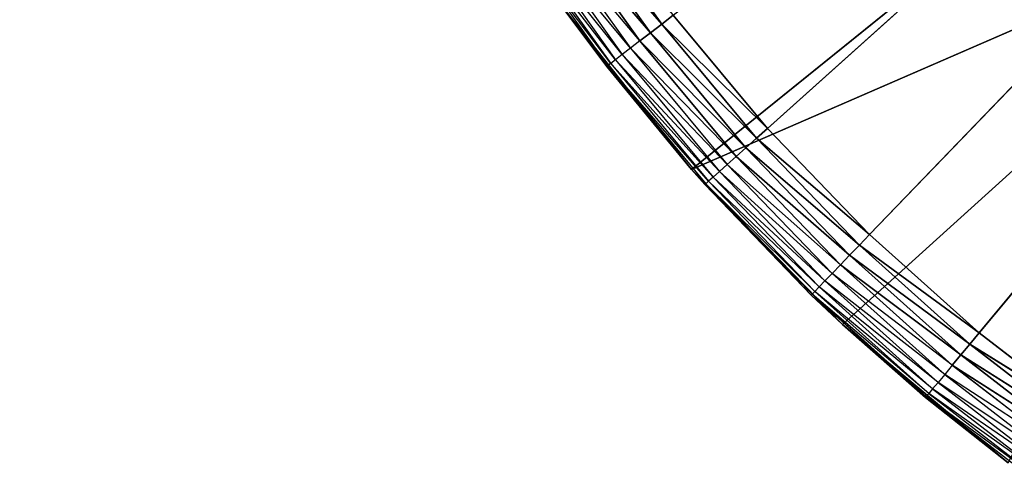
# Model space of a CAD drawing. Header units: centimetres. Extents: x 0.1 to 22.3, y 0.1 to 22.3.
# Tile 210 of 256: x 20.252 to 20.486, y 1.266 to 1.371. Entities that reach past the tile are written whole.
import ezdxf

# ---------------------------------------------------------------- set-up
doc = ezdxf.new("R2010")
doc.units = ezdxf.units.CM
doc.header["$LTSCALE"] = 2.54
doc.layers.get('0').update_dxf_attribs({"true_color": 0xff5454})

# ---------------------------------------------------------------- blocks, each defined once
blk = doc.blocks.new('Kosz na _mieci DELLA.STL')
at = {"color": 0}
for p, q in [((20.42998, 1.34549, 15.55), (20.78747, 1.6658, 15.55)), ((20.42998, 1.34549, 15.55), (20.78747, 1.6658, 15.55)), ((20.45432, 1.32025, 15.55), (20.78747, 1.6658, 15.55)), ((20.45432, 1.32025, 15.55), (20.78747, 1.6658, 15.55)), ((20.78747, 1.6658, 15.55), (20.48043, 1.29685, 15.55)), ((20.78747, 1.6658, 15.55), (20.48043, 1.29685, 15.55)), ((20.41191, 1.33572, 15.75), (20.52882, 1.43001, 15.75)), ((20.41191, 1.33572, 15.75), (20.52882, 1.43001, 15.75)), ((20.41191, 1.33572, 15.75), (20.55976, 1.40001, 15.75)), ((20.41191, 1.33572, 15.75), (20.55976, 1.40001, 15.75)), ((20.44784, 1.29886, 15.75), (20.55976, 1.40001, 15.75)), ((20.44784, 1.29886, 15.75), (20.55976, 1.40001, 15.75)), ((20.38426, 1.39904, 15.5503), (20.40481, 1.37031, 15.5503)), ((20.38426, 1.39904, 15.5503), (20.40481, 1.37031, 15.5503)), ((20.40214, 1.36826, 15.55121), (20.37882, 1.39543, 15.55268)), ((20.40214, 1.36826, 15.55121), (20.37882, 1.39543, 15.55268)), ((20.37882, 1.39543, 15.55268), (20.39964, 1.36633, 15.55268)), ((20.38145, 1.39718, 15.55121), (20.40214, 1.36826, 15.55121)), ((20.40481, 1.37031, 15.5503), (20.38145, 1.39718, 15.55121)), ((20.40481, 1.37031, 15.5503), (20.38145, 1.39718, 15.55121)), ((20.38145, 1.39718, 15.55121), (20.40214, 1.36826, 15.55121)), ((20.37643, 1.39386, 15.55468), (20.39738, 1.36458, 15.55468)), ((20.39964, 1.36633, 15.55268), (20.37643, 1.39386, 15.55468)), ((20.37148, 1.39058, 15.56316), (20.39268, 1.36095, 15.56316)), ((20.39385, 1.36185, 15.56), (20.37148, 1.39058, 15.56316)), ((20.37271, 1.3914, 15.56), (20.39385, 1.36185, 15.56)), ((20.39543, 1.36307, 15.55714), (20.37271, 1.3914, 15.56)), ((20.37438, 1.3925, 15.55714), (20.39543, 1.36307, 15.55714)), ((20.39738, 1.36458, 15.55468), (20.37438, 1.3925, 15.55714)), ((20.37073, 1.39008, 15.56653), (20.39197, 1.3604, 15.56653)), ((20.39268, 1.36095, 15.56316), (20.37073, 1.39008, 15.56653)), ((20.39197, 1.3604, 15.56653), (20.37996, 1.37609, 15.57)), ((20.41191, 1.33572, 15.75), (20.37996, 1.37609, 15.75)), ((20.37996, 1.37609, 15.75), (20.39173, 1.36021, 15.57)), ((20.37996, 1.37609, 15.75), (20.39173, 1.36021, 15.57)), ((20.37996, 1.37609, 15.57), (20.39173, 1.36021, 15.57)), ((20.41191, 1.33572, 15.75), (20.37996, 1.37609, 15.75)), ((20.40756, 1.37244, 15.55), (20.40481, 1.37031, 15.5503)), ((20.40756, 1.37244, 15.55), (20.40481, 1.37031, 15.5503)), ((20.42998, 1.34549, 15.55), (20.40756, 1.37244, 15.55)), ((20.42998, 1.34549, 15.55), (20.40756, 1.37244, 15.55)), ((20.40481, 1.37031, 15.5503), (20.40214, 1.36826, 15.55121)), ((20.40481, 1.37031, 15.5503), (20.40214, 1.36826, 15.55121)), ((20.40481, 1.37031, 15.5503), (20.4274, 1.34317, 15.5503)), ((20.42998, 1.34549, 15.55), (20.40481, 1.37031, 15.5503)), ((20.42998, 1.34549, 15.55), (20.40481, 1.37031, 15.5503)), ((20.40481, 1.37031, 15.5503), (20.4274, 1.34317, 15.5503)), ((20.40214, 1.36826, 15.55121), (20.39964, 1.36633, 15.55268)), ((20.40214, 1.36826, 15.55121), (20.39964, 1.36633, 15.55268)), ((20.40214, 1.36826, 15.55121), (20.42489, 1.34092, 15.55121)), ((20.4274, 1.34317, 15.5503), (20.40214, 1.36826, 15.55121)), ((20.4274, 1.34317, 15.5503), (20.40214, 1.36826, 15.55121)), ((20.40214, 1.36826, 15.55121), (20.42489, 1.34092, 15.55121)), ((20.39964, 1.36633, 15.55268), (20.39738, 1.36458, 15.55468)), ((20.42489, 1.34092, 15.55121), (20.39964, 1.36633, 15.55268)), ((20.42489, 1.34092, 15.55121), (20.39964, 1.36633, 15.55268)), ((20.39964, 1.36633, 15.55268), (20.42254, 1.33881, 15.55268)), ((20.39543, 1.36307, 15.55714), (20.39385, 1.36185, 15.56)), ((20.39738, 1.36458, 15.55468), (20.39543, 1.36307, 15.55714)), ((20.39543, 1.36307, 15.55714), (20.41857, 1.33526, 15.55714)), ((20.42041, 1.33691, 15.55468), (20.39543, 1.36307, 15.55714)), ((20.39738, 1.36458, 15.55468), (20.42041, 1.33691, 15.55468)), ((20.42254, 1.33881, 15.55268), (20.39738, 1.36458, 15.55468)), ((20.39173, 1.36021, 15.57), (20.39197, 1.3604, 15.56653)), ((20.41191, 1.33572, 15.75), (20.39173, 1.36021, 15.57)), ((20.39173, 1.36021, 15.57), (20.41191, 1.33572, 15.57)), ((20.41191, 1.33572, 15.75), (20.39173, 1.36021, 15.57)), ((20.39268, 1.36095, 15.56316), (20.39197, 1.3604, 15.56653)), ((20.41191, 1.33572, 15.57), (20.39197, 1.3604, 15.56653)), ((20.39197, 1.3604, 15.56653), (20.41532, 1.33234, 15.56653)), ((20.41599, 1.33295, 15.56316), (20.39197, 1.3604, 15.56653)), ((20.39385, 1.36185, 15.56), (20.39268, 1.36095, 15.56316)), ((20.39268, 1.36095, 15.56316), (20.41599, 1.33295, 15.56316)), ((20.41708, 1.33393, 15.56), (20.39268, 1.36095, 15.56316)), ((20.39385, 1.36185, 15.56), (20.41708, 1.33393, 15.56)), ((20.41857, 1.33526, 15.55714), (20.39385, 1.36185, 15.56)), ((20.42998, 1.34549, 15.55), (20.4274, 1.34317, 15.5503)), ((20.42998, 1.34549, 15.55), (20.4274, 1.34317, 15.5503)), ((20.45432, 1.32025, 15.55), (20.42998, 1.34549, 15.55)), ((20.45432, 1.32025, 15.55), (20.42998, 1.34549, 15.55)), ((20.4274, 1.34317, 15.5503), (20.42489, 1.34092, 15.55121)), ((20.4274, 1.34317, 15.5503), (20.42489, 1.34092, 15.55121)), ((20.4274, 1.34317, 15.5503), (20.45191, 1.31775, 15.5503)), ((20.45432, 1.32025, 15.55), (20.4274, 1.34317, 15.5503)), ((20.45432, 1.32025, 15.55), (20.4274, 1.34317, 15.5503)), ((20.4274, 1.34317, 15.5503), (20.45191, 1.31775, 15.5503)), ((20.42489, 1.34092, 15.55121), (20.42254, 1.33881, 15.55268)), ((20.42489, 1.34092, 15.55121), (20.42254, 1.33881, 15.55268)), ((20.42489, 1.34092, 15.55121), (20.44957, 1.31532, 15.55121)), ((20.45191, 1.31775, 15.5503), (20.42489, 1.34092, 15.55121)), ((20.45191, 1.31775, 15.5503), (20.42489, 1.34092, 15.55121)), ((20.42489, 1.34092, 15.55121), (20.44957, 1.31532, 15.55121)), ((20.42041, 1.33691, 15.55468), (20.41857, 1.33526, 15.55714)), ((20.42254, 1.33881, 15.55268), (20.42041, 1.33691, 15.55468)), ((20.42041, 1.33691, 15.55468), (20.4454, 1.31099, 15.55468)), ((20.44738, 1.31305, 15.55268), (20.42041, 1.33691, 15.55468)), ((20.44957, 1.31532, 15.55121), (20.42254, 1.33881, 15.55268)), ((20.44957, 1.31532, 15.55121), (20.42254, 1.33881, 15.55268)), ((20.42254, 1.33881, 15.55268), (20.44738, 1.31305, 15.55268)), ((20.41191, 1.33572, 15.57), (20.41532, 1.33234, 15.56653)), ((20.41191, 1.33572, 15.57), (20.41191, 1.33572, 15.75)), ((20.41191, 1.33572, 15.57), (20.41509, 1.33214, 15.57)), ((20.41509, 1.33214, 15.57), (20.41191, 1.33572, 15.75)), ((20.41191, 1.33572, 15.57), (20.41191, 1.33572, 15.75)), ((20.41509, 1.33214, 15.57), (20.41191, 1.33572, 15.75)), ((20.44044, 1.30585, 15.57), (20.41191, 1.33572, 15.75)), ((20.44044, 1.30585, 15.57), (20.41191, 1.33572, 15.75)), ((20.44784, 1.29886, 15.75), (20.41191, 1.33572, 15.75)), ((20.44784, 1.29886, 15.75), (20.41191, 1.33572, 15.75)), ((20.41857, 1.33526, 15.55714), (20.41708, 1.33393, 15.56)), ((20.41857, 1.33526, 15.55714), (20.44369, 1.30922, 15.55714)), ((20.4454, 1.31099, 15.55468), (20.41857, 1.33526, 15.55714)), ((20.41509, 1.33214, 15.57), (20.41532, 1.33234, 15.56653)), ((20.41509, 1.33214, 15.57), (20.44065, 1.30607, 15.56653)), ((20.41509, 1.33214, 15.57), (20.44044, 1.30585, 15.57)), ((20.41599, 1.33295, 15.56316), (20.41532, 1.33234, 15.56653)), ((20.41532, 1.33234, 15.56653), (20.44065, 1.30607, 15.56653)), ((20.44128, 1.30672, 15.56316), (20.41532, 1.33234, 15.56653)), ((20.41708, 1.33393, 15.56), (20.41599, 1.33295, 15.56316)), ((20.41599, 1.33295, 15.56316), (20.44128, 1.30672, 15.56316)), ((20.4423, 1.30778, 15.56), (20.41599, 1.33295, 15.56316)), ((20.41708, 1.33393, 15.56), (20.4423, 1.30778, 15.56)), ((20.44369, 1.30922, 15.55714), (20.41708, 1.33393, 15.56)), ((20.45432, 1.32025, 15.55), (20.45191, 1.31775, 15.5503)), ((20.45432, 1.32025, 15.55), (20.45191, 1.31775, 15.5503)), ((20.48043, 1.29685, 15.55), (20.45432, 1.32025, 15.55)), ((20.48043, 1.29685, 15.55), (20.45432, 1.32025, 15.55)), ((20.45191, 1.31775, 15.5503), (20.44957, 1.31532, 15.55121)), ((20.45191, 1.31775, 15.5503), (20.44957, 1.31532, 15.55121)), ((20.45191, 1.31775, 15.5503), (20.47821, 1.29418, 15.5503)), ((20.48043, 1.29685, 15.55), (20.45191, 1.31775, 15.5503)), ((20.48043, 1.29685, 15.55), (20.45191, 1.31775, 15.5503)), ((20.45191, 1.31775, 15.5503), (20.47821, 1.29418, 15.5503)), ((20.44957, 1.31532, 15.55121), (20.44738, 1.31305, 15.55268)), ((20.44957, 1.31532, 15.55121), (20.44738, 1.31305, 15.55268)), ((20.44957, 1.31532, 15.55121), (20.47606, 1.29159, 15.55121)), ((20.47821, 1.29418, 15.5503), (20.44957, 1.31532, 15.55121)), ((20.47821, 1.29418, 15.5503), (20.44957, 1.31532, 15.55121)), ((20.44957, 1.31532, 15.55121), (20.47606, 1.29159, 15.55121)), ((20.4454, 1.31099, 15.55468), (20.44369, 1.30922, 15.55714)), ((20.44738, 1.31305, 15.55268), (20.4454, 1.31099, 15.55468)), ((20.4454, 1.31099, 15.55468), (20.47221, 1.28697, 15.55468)), ((20.47403, 1.28916, 15.55268), (20.4454, 1.31099, 15.55468)), ((20.47606, 1.29159, 15.55121), (20.44738, 1.31305, 15.55268)), ((20.47606, 1.29159, 15.55121), (20.44738, 1.31305, 15.55268)), ((20.44738, 1.31305, 15.55268), (20.47403, 1.28916, 15.55268)), ((20.44369, 1.30922, 15.55714), (20.4423, 1.30778, 15.56)), ((20.44369, 1.30922, 15.55714), (20.47063, 1.28507, 15.55714)), ((20.47221, 1.28697, 15.55468), (20.44369, 1.30922, 15.55714)), ((20.44128, 1.30672, 15.56316), (20.44065, 1.30607, 15.56653)), ((20.4423, 1.30778, 15.56), (20.44128, 1.30672, 15.56316)), ((20.44128, 1.30672, 15.56316), (20.46841, 1.2824, 15.56316)), ((20.46935, 1.28354, 15.56), (20.44128, 1.30672, 15.56316)), ((20.4423, 1.30778, 15.56), (20.46935, 1.28354, 15.56)), ((20.47063, 1.28507, 15.55714), (20.4423, 1.30778, 15.56)), ((20.44044, 1.30585, 15.57), (20.44065, 1.30607, 15.56653)), ((20.44044, 1.30585, 15.57), (20.44784, 1.29886, 15.75)), ((20.44044, 1.30585, 15.57), (20.44784, 1.29886, 15.75)), ((20.44044, 1.30585, 15.57), (20.44784, 1.29886, 15.57)), ((20.46764, 1.28148, 15.57), (20.44065, 1.30607, 15.56653)), ((20.44065, 1.30607, 15.56653), (20.46783, 1.28171, 15.56653)), ((20.44784, 1.29886, 15.57), (20.44065, 1.30607, 15.56653)), ((20.46841, 1.2824, 15.56316), (20.44065, 1.30607, 15.56653)), ((20.48737, 1.26588, 15.75), (20.44784, 1.29886, 15.75)), ((20.44784, 1.29886, 15.75), (20.46764, 1.28148, 15.57)), ((20.44784, 1.29886, 15.75), (20.46764, 1.28148, 15.57)), ((20.44784, 1.29886, 15.75), (20.44784, 1.29886, 15.57)), ((20.44784, 1.29886, 15.57), (20.46764, 1.28148, 15.57)), ((20.44784, 1.29886, 15.75), (20.44784, 1.29886, 15.57)), ((20.48737, 1.26588, 15.75), (20.44784, 1.29886, 15.75)), ((20.48043, 1.29685, 15.55), (20.47821, 1.29418, 15.5503)), ((20.48043, 1.29685, 15.55), (20.47821, 1.29418, 15.5503)), ((20.50818, 1.27542, 15.55), (20.48043, 1.29685, 15.55)), ((20.50818, 1.27542, 15.55), (20.48043, 1.29685, 15.55)), ((20.47821, 1.29418, 15.5503), (20.47606, 1.29159, 15.55121)), ((20.47821, 1.29418, 15.5503), (20.47606, 1.29159, 15.55121)), ((20.47821, 1.29418, 15.5503), (20.50616, 1.2726, 15.5503)), ((20.50818, 1.27542, 15.55), (20.47821, 1.29418, 15.5503)), ((20.50818, 1.27542, 15.55), (20.47821, 1.29418, 15.5503)), ((20.47821, 1.29418, 15.5503), (20.50616, 1.2726, 15.5503)), ((20.47606, 1.29159, 15.55121), (20.47403, 1.28916, 15.55268)), ((20.47606, 1.29159, 15.55121), (20.47403, 1.28916, 15.55268)), ((20.47606, 1.29159, 15.55121), (20.5042, 1.26986, 15.55121)), ((20.50616, 1.2726, 15.5503), (20.47606, 1.29159, 15.55121)), ((20.50616, 1.2726, 15.5503), (20.47606, 1.29159, 15.55121)), ((20.47606, 1.29159, 15.55121), (20.5042, 1.26986, 15.55121)), ((20.47403, 1.28916, 15.55268), (20.47221, 1.28697, 15.55468)), ((20.5042, 1.26986, 15.55121), (20.47403, 1.28916, 15.55268)), ((20.5042, 1.26986, 15.55121), (20.47403, 1.28916, 15.55268)), ((20.47403, 1.28916, 15.55268), (20.50236, 1.26729, 15.55268)), ((20.47063, 1.28507, 15.55714), (20.46935, 1.28354, 15.56)), ((20.47221, 1.28697, 15.55468), (20.47063, 1.28507, 15.55714)), ((20.47063, 1.28507, 15.55714), (20.49927, 1.26296, 15.55714)), ((20.5007, 1.26497, 15.55468), (20.47063, 1.28507, 15.55714)), ((20.47221, 1.28697, 15.55468), (20.5007, 1.26497, 15.55468)), ((20.50236, 1.26729, 15.55268), (20.47221, 1.28697, 15.55468)), ((20.46935, 1.28354, 15.56), (20.46841, 1.2824, 15.56316)), ((20.46935, 1.28354, 15.56), (20.4981, 1.26133, 15.56)), ((20.49927, 1.26296, 15.55714), (20.46935, 1.28354, 15.56)), ((20.46764, 1.28148, 15.57), (20.46783, 1.28171, 15.56653)), ((20.48737, 1.26588, 15.75), (20.46764, 1.28148, 15.57)), ((20.46764, 1.28148, 15.57), (20.48737, 1.26588, 15.57)), ((20.48737, 1.26588, 15.75), (20.46764, 1.28148, 15.57)), ((20.46841, 1.2824, 15.56316), (20.46783, 1.28171, 15.56653)), ((20.48737, 1.26588, 15.57), (20.46783, 1.28171, 15.56653)), ((20.46783, 1.28171, 15.56653), (20.49672, 1.2594, 15.56653)), ((20.49725, 1.26014, 15.56316), (20.46783, 1.28171, 15.56653)), ((20.46841, 1.2824, 15.56316), (20.49725, 1.26014, 15.56316)), ((20.4981, 1.26133, 15.56), (20.46841, 1.2824, 15.56316))]:
    blk.add_line(p, q, dxfattribs=at)
mesh = blk.add_polyface(dxfattribs=at)
corners = [(22.13747, 22.1158, 47.35), (19.83748, 18.8158, 47.35), (22.13747, 0.3158, 47.35)]
mesh.append_faces([[corners[k] for k in face] for face in [(0, 1, 2)]], dxfattribs={"color": 0})
mesh = blk.add_polyface(dxfattribs=at)
corners = [(22.13747, 0.3158, 47.25), (19.83748, 3.6158, 47.25), (22.13747, 22.1158, 47.25)]
mesh.append_faces([[corners[k] for k in face] for face in [(0, 1, 2)]], dxfattribs={"color": 0})
mesh = blk.add_polyface(dxfattribs=at)
corners = [(21.83747, 0.6158, 15.75), (0.63747, 0.6158, 15.75), (21.83747, 21.8158, 15.75)]
mesh.append_faces([[corners[k] for k in face] for face in [(0, 1, 2)]], dxfattribs={"color": 0})
mesh = blk.add_polyface(dxfattribs=at)
corners = [(21.83747, 21.8158, 15.75), (0.63747, 0.6158, 15.75), (0.63747, 21.8158, 15.75)]
mesh.append_faces([[corners[k] for k in face] for face in [(0, 1, 2)]], dxfattribs={"color": 0})
mesh = blk.add_polyface(dxfattribs=at)
corners = [(21.83747, 0.6158, 15.95), (0.63747, 21.8158, 15.95), (0.63747, 0.6158, 15.95)]
mesh.append_faces([[corners[k] for k in face] for face in [(0, 1, 2)]], dxfattribs={"color": 0})
mesh = blk.add_polyface(dxfattribs=at)
corners = [(21.83747, 21.8158, 15.95), (0.63747, 21.8158, 15.95), (21.83747, 0.6158, 15.95)]
mesh.append_faces([[corners[k] for k in face] for face in [(0, 1, 2)]], dxfattribs={"color": 0})
mesh = blk.add_polyface(dxfattribs=at)
corners = [(22.13747, 0.3158, 47.35), (19.83748, 18.8158, 47.35), (19.83748, 3.6158, 47.35)]
mesh.append_faces([[corners[k] for k in face] for face in [(0, 1, 2)]], dxfattribs={"color": 0})
mesh = blk.add_polyface(dxfattribs=at)
corners = [(22.13747, 0.3158, 47.35), (19.83748, 3.6158, 47.35), (19.82228, 3.44215, 47.35)]
mesh.append_faces([[corners[k] for k in face] for face in [(0, 1, 2)]], dxfattribs={"color": 0})
mesh = blk.add_polyface(dxfattribs=at)
corners = [(22.13747, 0.3158, 47.25), (19.82228, 3.44215, 47.25), (19.83748, 3.6158, 47.25)]
mesh.append_faces([[corners[k] for k in face] for face in [(0, 1, 2)]], dxfattribs={"color": 0})
mesh = blk.add_polyface(dxfattribs=at)
corners = [(22.13747, 0.3158, 47.35), (19.82228, 3.44215, 47.35), (19.77717, 3.27378, 47.35)]
mesh.append_faces([[corners[k] for k in face] for face in [(0, 1, 2)]], dxfattribs={"color": 0})
mesh = blk.add_polyface(dxfattribs=at)
corners = [(22.13747, 0.3158, 47.25), (19.77717, 3.27378, 47.25), (19.82228, 3.44215, 47.25)]
mesh.append_faces([[corners[k] for k in face] for face in [(0, 1, 2)]], dxfattribs={"color": 0})
mesh = blk.add_polyface(dxfattribs=at)
corners = [(22.13747, 0.3158, 47.35), (19.77717, 3.27378, 47.35), (19.7035, 3.1158, 47.35)]
mesh.append_faces([[corners[k] for k in face] for face in [(0, 1, 2)]], dxfattribs={"color": 0})
mesh = blk.add_polyface(dxfattribs=at)
corners = [(22.13747, 0.3158, 47.25), (19.7035, 3.1158, 47.25), (19.77717, 3.27378, 47.25)]
mesh.append_faces([[corners[k] for k in face] for face in [(0, 1, 2)]], dxfattribs={"color": 0})
mesh = blk.add_polyface(dxfattribs=at)
corners = [(22.13747, 0.3158, 47.35), (19.7035, 3.1158, 47.35), (19.60352, 2.97301, 47.35)]
mesh.append_faces([[corners[k] for k in face] for face in [(0, 1, 2)]], dxfattribs={"color": 0})
mesh = blk.add_polyface(dxfattribs=at)
corners = [(22.13747, 0.3158, 47.25), (19.60352, 2.97301, 47.25), (19.7035, 3.1158, 47.25)]
mesh.append_faces([[corners[k] for k in face] for face in [(0, 1, 2)]], dxfattribs={"color": 0})
mesh = blk.add_polyface(dxfattribs=at)
corners = [(22.13747, 0.3158, 47.35), (19.60352, 2.97301, 47.35), (19.48026, 2.84976, 47.35)]
mesh.append_faces([[corners[k] for k in face] for face in [(0, 1, 2)]], dxfattribs={"color": 0})
mesh = blk.add_polyface(dxfattribs=at)
corners = [(22.13747, 0.3158, 47.25), (19.48026, 2.84976, 47.25), (19.60352, 2.97301, 47.25)]
mesh.append_faces([[corners[k] for k in face] for face in [(0, 1, 2)]], dxfattribs={"color": 0})
mesh = blk.add_polyface(dxfattribs=at)
corners = [(22.13747, 0.3158, 47.35), (19.48026, 2.84976, 47.35), (19.33747, 2.74978, 47.35)]
mesh.append_faces([[corners[k] for k in face] for face in [(0, 1, 2)]], dxfattribs={"color": 0})
mesh = blk.add_polyface(dxfattribs=at)
corners = [(22.13747, 0.3158, 47.25), (19.33747, 2.74978, 47.25), (19.48026, 2.84976, 47.25)]
mesh.append_faces([[corners[k] for k in face] for face in [(0, 1, 2)]], dxfattribs={"color": 0})
mesh = blk.add_polyface(dxfattribs=at)
corners = [(22.13747, 0.3158, 47.35), (19.33747, 2.74978, 47.35), (19.1795, 2.67611, 47.35)]
mesh.append_faces([[corners[k] for k in face] for face in [(0, 1, 2)]], dxfattribs={"color": 0})
mesh = blk.add_polyface(dxfattribs=at)
corners = [(22.13747, 0.3158, 47.25), (19.1795, 2.67611, 47.25), (19.33747, 2.74978, 47.25)]
mesh.append_faces([[corners[k] for k in face] for face in [(0, 1, 2)]], dxfattribs={"color": 0})
mesh = blk.add_polyface(dxfattribs=at)
corners = [(22.13747, 0.3158, 47.35), (19.1795, 2.67611, 47.35), (19.01112, 2.63099, 47.35)]
mesh.append_faces([[corners[k] for k in face] for face in [(0, 1, 2)]], dxfattribs={"color": 0})
mesh = blk.add_polyface(dxfattribs=at)
corners = [(22.13747, 0.3158, 47.25), (19.01112, 2.63099, 47.25), (19.1795, 2.67611, 47.25)]
mesh.append_faces([[corners[k] for k in face] for face in [(0, 1, 2)]], dxfattribs={"color": 0})
mesh = blk.add_polyface(dxfattribs=at)
corners = [(22.13747, 0.3158, 47.35), (19.01112, 2.63099, 47.35), (18.83747, 2.6158, 47.35)]
mesh.append_faces([[corners[k] for k in face] for face in [(0, 1, 2)]], dxfattribs={"color": 0})
mesh = blk.add_polyface(dxfattribs=at)
corners = [(22.13747, 0.3158, 47.25), (18.83747, 2.6158, 47.25), (19.01112, 2.63099, 47.25)]
mesh.append_faces([[corners[k] for k in face] for face in [(0, 1, 2)]], dxfattribs={"color": 0})
mesh = blk.add_polyface(dxfattribs=at)
corners = [(22.13747, 0.3158, 47.35), (18.83747, 2.6158, 47.35), (0.33747, 0.3158, 47.35)]
mesh.append_faces([[corners[k] for k in face] for face in [(0, 1, 2)]], dxfattribs={"color": 0})
mesh = blk.add_polyface(dxfattribs=at)
corners = [(22.13747, 0.3158, 47.25), (0.33747, 0.3158, 47.25), (3.63747, 2.6158, 47.25)]
mesh.append_faces([[corners[k] for k in face] for face in [(0, 1, 2)]], dxfattribs={"color": 0})
mesh = blk.add_polyface(dxfattribs=at)
corners = [(22.13747, 0.3158, 47.25), (3.63747, 2.6158, 47.25), (18.83747, 2.6158, 47.25)]
mesh.append_faces([[corners[k] for k in face] for face in [(0, 1, 2)]], dxfattribs={"color": 0})
mesh = blk.add_polyface(dxfattribs=at)
corners = [(20.78747, 1.6658, 15.55), (20.42998, 1.34549, 15.55), (20.40756, 1.37244, 15.55)]
mesh.append_faces([[corners[k] for k in face] for face in [(0, 1, 2)]], dxfattribs={"color": 0})
mesh = blk.add_polyface(dxfattribs=at)
corners = [(20.78747, 1.6658, 15.55), (20.45432, 1.32025, 15.55), (20.42998, 1.34549, 15.55)]
mesh.append_faces([[corners[k] for k in face] for face in [(0, 1, 2)]], dxfattribs={"color": 0})
mesh = blk.add_polyface(dxfattribs=at)
corners = [(20.78747, 1.6658, 15.55), (20.48043, 1.29685, 15.55), (20.45432, 1.32025, 15.55)]
mesh.append_faces([[corners[k] for k in face] for face in [(0, 1, 2)]], dxfattribs={"color": 0})
mesh = blk.add_polyface(dxfattribs=at)
corners = [(20.78747, 1.6658, 15.55), (20.50818, 1.27542, 15.55), (20.48043, 1.29685, 15.55)]
mesh.append_faces([[corners[k] for k in face] for face in [(0, 1, 2)]], dxfattribs={"color": 0})
mesh = blk.add_polyface(dxfattribs=at)
corners = [(20.52882, 1.43001, 15.75), (20.37996, 1.37609, 15.75), (20.41191, 1.33572, 15.75)]
mesh.append_faces([[corners[k] for k in face] for face in [(0, 1, 2)]], dxfattribs={"color": 0})
mesh = blk.add_polyface(dxfattribs=at)
corners = [(20.55976, 1.40001, 15.75), (20.52882, 1.43001, 15.75), (20.41191, 1.33572, 15.75)]
mesh.append_faces([[corners[k] for k in face] for face in [(0, 1, 2)]], dxfattribs={"color": 0})
mesh = blk.add_polyface(dxfattribs=at)
corners = [(20.55976, 1.40001, 15.75), (20.41191, 1.33572, 15.75), (20.44784, 1.29886, 15.75)]
mesh.append_faces([[corners[k] for k in face] for face in [(0, 1, 2)]], dxfattribs={"color": 0})
mesh = blk.add_polyface(dxfattribs=at)
corners = [(20.55976, 1.40001, 15.75), (20.44784, 1.29886, 15.75), (20.48737, 1.26588, 15.75)]
mesh.append_faces([[corners[k] for k in face] for face in [(0, 1, 2)]], dxfattribs={"color": 0})
mesh = blk.add_polyface(dxfattribs=at)
corners = [(20.40481, 1.37031, 15.5503), (20.38145, 1.39718, 15.55121), (20.38426, 1.39904, 15.5503)]
mesh.append_faces([[corners[k] for k in face] for face in [(0, 1, 2)]], dxfattribs={"color": 0})
mesh = blk.add_polyface(dxfattribs=at)
corners = [(20.40756, 1.37244, 15.55), (20.40481, 1.37031, 15.5503), (20.38426, 1.39904, 15.5503)]
mesh.append_faces([[corners[k] for k in face] for face in [(0, 1, 2)]], dxfattribs={"color": 0})
mesh = blk.add_polyface(dxfattribs=at)
corners = [(20.40214, 1.36826, 15.55121), (20.37882, 1.39543, 15.55268), (20.38145, 1.39718, 15.55121)]
mesh.append_faces([[corners[k] for k in face] for face in [(0, 1, 2)]], dxfattribs={"color": 0})
mesh = blk.add_polyface(dxfattribs=at)
corners = [(20.40214, 1.36826, 15.55121), (20.39964, 1.36633, 15.55268), (20.37882, 1.39543, 15.55268)]
mesh.append_faces([[corners[k] for k in face] for face in [(0, 1, 2)]], dxfattribs={"color": 0})
mesh = blk.add_polyface(dxfattribs=at)
corners = [(20.40481, 1.37031, 15.5503), (20.40214, 1.36826, 15.55121), (20.38145, 1.39718, 15.55121)]
mesh.append_faces([[corners[k] for k in face] for face in [(0, 1, 2)]], dxfattribs={"color": 0})
mesh = blk.add_polyface(dxfattribs=at)
corners = [(20.37996, 1.37609, 15.75), (20.39173, 1.36021, 15.57), (20.41191, 1.33572, 15.75)]
mesh.append_faces([[corners[k] for k in face] for face in [(0, 1, 2)]], dxfattribs={"color": 0})
mesh = blk.add_polyface(dxfattribs=at)
corners = [(20.37996, 1.37609, 15.57), (20.39173, 1.36021, 15.57), (20.37996, 1.37609, 15.75)]
mesh.append_faces([[corners[k] for k in face] for face in [(0, 1, 2)]], dxfattribs={"color": 0})
mesh = blk.add_polyface(dxfattribs=at)
corners = [(20.42998, 1.34549, 15.55), (20.40481, 1.37031, 15.5503), (20.40756, 1.37244, 15.55)]
mesh.append_faces([[corners[k] for k in face] for face in [(0, 1, 2)]], dxfattribs={"color": 0})
mesh = blk.add_polyface(dxfattribs=at)
corners = [(20.4274, 1.34317, 15.5503), (20.40214, 1.36826, 15.55121), (20.40481, 1.37031, 15.5503)]
mesh.append_faces([[corners[k] for k in face] for face in [(0, 1, 2)]], dxfattribs={"color": 0})
mesh = blk.add_polyface(dxfattribs=at)
corners = [(20.42998, 1.34549, 15.55), (20.4274, 1.34317, 15.5503), (20.40481, 1.37031, 15.5503)]
mesh.append_faces([[corners[k] for k in face] for face in [(0, 1, 2)]], dxfattribs={"color": 0})
mesh = blk.add_polyface(dxfattribs=at)
corners = [(20.42489, 1.34092, 15.55121), (20.39964, 1.36633, 15.55268), (20.40214, 1.36826, 15.55121)]
mesh.append_faces([[corners[k] for k in face] for face in [(0, 1, 2)]], dxfattribs={"color": 0})
mesh = blk.add_polyface(dxfattribs=at)
corners = [(20.4274, 1.34317, 15.5503), (20.42489, 1.34092, 15.55121), (20.40214, 1.36826, 15.55121)]
mesh.append_faces([[corners[k] for k in face] for face in [(0, 1, 2)]], dxfattribs={"color": 0})
mesh = blk.add_polyface(dxfattribs=at)
corners = [(20.42489, 1.34092, 15.55121), (20.42254, 1.33881, 15.55268), (20.39964, 1.36633, 15.55268)]
mesh.append_faces([[corners[k] for k in face] for face in [(0, 1, 2)]], dxfattribs={"color": 0})
mesh = blk.add_polyface(dxfattribs=at)
corners = [(20.39173, 1.36021, 15.57), (20.41191, 1.33572, 15.57), (20.41191, 1.33572, 15.75)]
mesh.append_faces([[corners[k] for k in face] for face in [(0, 1, 2)]], dxfattribs={"color": 0})
mesh = blk.add_polyface(dxfattribs=at)
corners = [(20.45432, 1.32025, 15.55), (20.4274, 1.34317, 15.5503), (20.42998, 1.34549, 15.55)]
mesh.append_faces([[corners[k] for k in face] for face in [(0, 1, 2)]], dxfattribs={"color": 0})
mesh = blk.add_polyface(dxfattribs=at)
corners = [(20.45191, 1.31775, 15.5503), (20.42489, 1.34092, 15.55121), (20.4274, 1.34317, 15.5503)]
mesh.append_faces([[corners[k] for k in face] for face in [(0, 1, 2)]], dxfattribs={"color": 0})
mesh = blk.add_polyface(dxfattribs=at)
corners = [(20.45432, 1.32025, 15.55), (20.45191, 1.31775, 15.5503), (20.4274, 1.34317, 15.5503)]
mesh.append_faces([[corners[k] for k in face] for face in [(0, 1, 2)]], dxfattribs={"color": 0})
mesh = blk.add_polyface(dxfattribs=at)
corners = [(20.44957, 1.31532, 15.55121), (20.42254, 1.33881, 15.55268), (20.42489, 1.34092, 15.55121)]
mesh.append_faces([[corners[k] for k in face] for face in [(0, 1, 2)]], dxfattribs={"color": 0})
mesh = blk.add_polyface(dxfattribs=at)
corners = [(20.45191, 1.31775, 15.5503), (20.44957, 1.31532, 15.55121), (20.42489, 1.34092, 15.55121)]
mesh.append_faces([[corners[k] for k in face] for face in [(0, 1, 2)]], dxfattribs={"color": 0})
mesh = blk.add_polyface(dxfattribs=at)
corners = [(20.44957, 1.31532, 15.55121), (20.44738, 1.31305, 15.55268), (20.42254, 1.33881, 15.55268)]
mesh.append_faces([[corners[k] for k in face] for face in [(0, 1, 2)]], dxfattribs={"color": 0})
mesh = blk.add_polyface(dxfattribs=at)
corners = [(20.41191, 1.33572, 15.57), (20.41509, 1.33214, 15.57), (20.41191, 1.33572, 15.75)]
mesh.append_faces([[corners[k] for k in face] for face in [(0, 1, 2)]], dxfattribs={"color": 0})
mesh = blk.add_polyface(dxfattribs=at)
corners = [(20.41191, 1.33572, 15.75), (20.41509, 1.33214, 15.57), (20.44044, 1.30585, 15.57)]
mesh.append_faces([[corners[k] for k in face] for face in [(0, 1, 2)]], dxfattribs={"color": 0})
mesh = blk.add_polyface(dxfattribs=at)
corners = [(20.41191, 1.33572, 15.75), (20.44044, 1.30585, 15.57), (20.44784, 1.29886, 15.75)]
mesh.append_faces([[corners[k] for k in face] for face in [(0, 1, 2)]], dxfattribs={"color": 0})
mesh = blk.add_polyface(dxfattribs=at)
corners = [(20.48043, 1.29685, 15.55), (20.45191, 1.31775, 15.5503), (20.45432, 1.32025, 15.55)]
mesh.append_faces([[corners[k] for k in face] for face in [(0, 1, 2)]], dxfattribs={"color": 0})
mesh = blk.add_polyface(dxfattribs=at)
corners = [(20.47821, 1.29418, 15.5503), (20.44957, 1.31532, 15.55121), (20.45191, 1.31775, 15.5503)]
mesh.append_faces([[corners[k] for k in face] for face in [(0, 1, 2)]], dxfattribs={"color": 0})
mesh = blk.add_polyface(dxfattribs=at)
corners = [(20.48043, 1.29685, 15.55), (20.47821, 1.29418, 15.5503), (20.45191, 1.31775, 15.5503)]
mesh.append_faces([[corners[k] for k in face] for face in [(0, 1, 2)]], dxfattribs={"color": 0})
mesh = blk.add_polyface(dxfattribs=at)
corners = [(20.47606, 1.29159, 15.55121), (20.44738, 1.31305, 15.55268), (20.44957, 1.31532, 15.55121)]
mesh.append_faces([[corners[k] for k in face] for face in [(0, 1, 2)]], dxfattribs={"color": 0})
mesh = blk.add_polyface(dxfattribs=at)
corners = [(20.47821, 1.29418, 15.5503), (20.47606, 1.29159, 15.55121), (20.44957, 1.31532, 15.55121)]
mesh.append_faces([[corners[k] for k in face] for face in [(0, 1, 2)]], dxfattribs={"color": 0})
mesh = blk.add_polyface(dxfattribs=at)
corners = [(20.47606, 1.29159, 15.55121), (20.47403, 1.28916, 15.55268), (20.44738, 1.31305, 15.55268)]
mesh.append_faces([[corners[k] for k in face] for face in [(0, 1, 2)]], dxfattribs={"color": 0})
mesh = blk.add_polyface(dxfattribs=at)
corners = [(20.44784, 1.29886, 15.75), (20.44044, 1.30585, 15.57), (20.44784, 1.29886, 15.57)]
mesh.append_faces([[corners[k] for k in face] for face in [(0, 1, 2)]], dxfattribs={"color": 0})
mesh = blk.add_polyface(dxfattribs=at)
corners = [(20.44784, 1.29886, 15.75), (20.46764, 1.28148, 15.57), (20.48737, 1.26588, 15.75)]
mesh.append_faces([[corners[k] for k in face] for face in [(0, 1, 2)]], dxfattribs={"color": 0})
mesh = blk.add_polyface(dxfattribs=at)
corners = [(20.44784, 1.29886, 15.75), (20.44784, 1.29886, 15.57), (20.46764, 1.28148, 15.57)]
mesh.append_faces([[corners[k] for k in face] for face in [(0, 1, 2)]], dxfattribs={"color": 0})
mesh = blk.add_polyface(dxfattribs=at)
corners = [(20.50818, 1.27542, 15.55), (20.47821, 1.29418, 15.5503), (20.48043, 1.29685, 15.55)]
mesh.append_faces([[corners[k] for k in face] for face in [(0, 1, 2)]], dxfattribs={"color": 0})
mesh = blk.add_polyface(dxfattribs=at)
corners = [(20.50616, 1.2726, 15.5503), (20.47606, 1.29159, 15.55121), (20.47821, 1.29418, 15.5503)]
mesh.append_faces([[corners[k] for k in face] for face in [(0, 1, 2)]], dxfattribs={"color": 0})
mesh = blk.add_polyface(dxfattribs=at)
corners = [(20.50818, 1.27542, 15.55), (20.50616, 1.2726, 15.5503), (20.47821, 1.29418, 15.5503)]
mesh.append_faces([[corners[k] for k in face] for face in [(0, 1, 2)]], dxfattribs={"color": 0})
mesh = blk.add_polyface(dxfattribs=at)
corners = [(20.5042, 1.26986, 15.55121), (20.47403, 1.28916, 15.55268), (20.47606, 1.29159, 15.55121)]
mesh.append_faces([[corners[k] for k in face] for face in [(0, 1, 2)]], dxfattribs={"color": 0})
mesh = blk.add_polyface(dxfattribs=at)
corners = [(20.50616, 1.2726, 15.5503), (20.5042, 1.26986, 15.55121), (20.47606, 1.29159, 15.55121)]
mesh.append_faces([[corners[k] for k in face] for face in [(0, 1, 2)]], dxfattribs={"color": 0})
mesh = blk.add_polyface(dxfattribs=at)
corners = [(20.5042, 1.26986, 15.55121), (20.50236, 1.26729, 15.55268), (20.47403, 1.28916, 15.55268)]
mesh.append_faces([[corners[k] for k in face] for face in [(0, 1, 2)]], dxfattribs={"color": 0})
mesh = blk.add_polyface(dxfattribs=at)
corners = [(20.48737, 1.26588, 15.75), (20.46764, 1.28148, 15.57), (20.48737, 1.26588, 15.57)]
mesh.append_faces([[corners[k] for k in face] for face in [(0, 1, 2)]], dxfattribs={"color": 0})

msp = doc.modelspace()

# ---------------------------------------------------------------- block references
at = {"color": 0}
msp.add_blockref('Kosz na _mieci DELLA.STL', (0, 0), dxfattribs=at)

doc.saveas('drawing.dxf')
